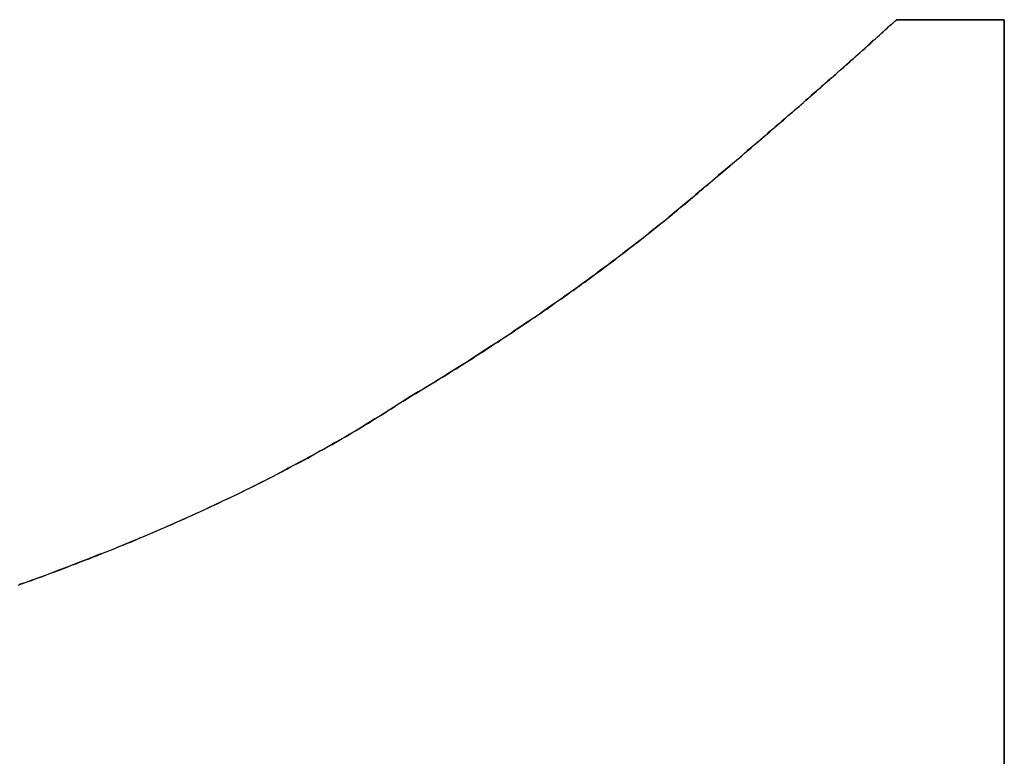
# Model space of a CAD drawing. Extents: x -4.2 to 4.1, y -6.8 to 5.8.
# Tile 189 of 214: x 0.5449 to 0.5708, y -4.1063 to -4.0869. Entities that reach past the tile are written whole.
import ezdxf

# ---------------------------------------------------------------- set-up
doc = ezdxf.new("R2010")
doc.units = 0
doc.layers.get('0').update_dxf_attribs({"linetype": 'CONTINUOUS'})

# ---------------------------------------------------------------- blocks, each defined once
blk = doc.blocks.new('*U1')
for p, q in [((0.567914, -4.086941, 4.435), (0.57075, -4.086941, 4.435)), ((0.567914, -4.086941, 4.435), (0.567914, -4.086941, 4.4349)), ((0.57075, -4.086941, 4.4349), (0.567914, -4.086941, 4.4349)), ((0.57075, -4.086941, 4.435), (0.57075, -4.116317, 4.435)), ((0.57075, -4.116317, 4.4349), (0.57075, -4.086941, 4.4349)), ((0.554948, -4.096969, 4.435), (0.554948, -4.096969, 4.4349)), ((0.554948, -4.096969, 4.435), (0.554948, -4.096969, 4.4349))]:
    blk.add_line(p, q)
at = {"extrusion": (0, -1, 0)}
for p, q in [((0.567914, -4.086941, 4.435), (0.57075, -4.086941, 4.435)), ((0.567914, -4.086941, 4.435), (0.567914, -4.086941, 4.4349)), ((0.57075, -4.086941, 4.4349), (0.567914, -4.086941, 4.4349)), ((0.57075, -4.086941, 4.435), (0.57075, -4.086941, 4.4349))]:
    blk.add_line(p, q, dxfattribs=at)
at = {"extrusion": (-1, 0, 0)}
for p, q in [((0.57075, -4.086941, 4.435), (0.57075, -4.116317, 4.435)), ((0.57075, -4.086941, 4.435), (0.57075, -4.086941, 4.4349)), ((0.57075, -4.116317, 4.4349), (0.57075, -4.086941, 4.4349))]:
    blk.add_line(p, q, dxfattribs=at)
for points in [[(0.554948, -4.09697, 4.435), (0.555037, -4.09692, 4.435), (0.555126, -4.09686, 4.435), (0.555214, -4.09681, 4.435), (0.555302, -4.09676, 4.435), (0.55539, -4.0967, 4.435), (0.555478, -4.09665, 4.435), (0.555566, -4.0966, 4.435), (0.555653, -4.09654, 4.435), (0.55574, -4.09649, 4.435), (0.555827, -4.09644, 4.435), (0.555914, -4.09638, 4.435), (0.556, -4.09633, 4.435), (0.556086, -4.09628, 4.435), (0.556172, -4.09622, 4.435), (0.556258, -4.09617, 4.435), (0.556344, -4.09612, 4.435), (0.556429, -4.09606, 4.435), (0.556514, -4.09601, 4.435), (0.556599, -4.09596, 4.435), (0.556683, -4.0959, 4.435), (0.556767, -4.09585, 4.435), (0.556852, -4.09579, 4.435), (0.556935, -4.09574, 4.435), (0.557019, -4.09569, 4.435), (0.557102, -4.09563, 4.435), (0.557186, -4.09558, 4.435), (0.557268, -4.09552, 4.435), (0.557351, -4.09547, 4.435), (0.557434, -4.09542, 4.435), (0.557516, -4.09536, 4.435), (0.557598, -4.09531, 4.435), (0.55768, -4.09525, 4.435), (0.557761, -4.0952, 4.435), (0.557842, -4.09515, 4.435), (0.557923, -4.09509, 4.435), (0.558004, -4.09504, 4.435), (0.558085, -4.09498, 4.435), (0.558165, -4.09493, 4.435), (0.558245, -4.09488, 4.435), (0.558325, -4.09482, 4.435), (0.558405, -4.09477, 4.435), (0.558484, -4.09471, 4.435), (0.558563, -4.09466, 4.435), (0.558642, -4.0946, 4.435), (0.558721, -4.09455, 4.435), (0.5588, -4.09449, 4.435), (0.558878, -4.09444, 4.435), (0.558956, -4.09438, 4.435), (0.559034, -4.09433, 4.435), (0.559111, -4.09428, 4.435), (0.559189, -4.09422, 4.435), (0.559266, -4.09417, 4.435), (0.559342, -4.09411, 4.435), (0.559419, -4.09406, 4.435), (0.559495, -4.094, 4.435), (0.559572, -4.09395, 4.435), (0.559648, -4.09389, 4.435), (0.559723, -4.09384, 4.435), (0.559799, -4.09378, 4.435), (0.559874, -4.09373, 4.435), (0.559949, -4.09367, 4.435), (0.560024, -4.09362, 4.435), (0.560098, -4.09356, 4.435), (0.560172, -4.09351, 4.435), (0.560247, -4.09345, 4.435), (0.56032, -4.0934, 4.435), (0.560394, -4.09334, 4.435), (0.560467, -4.09329, 4.435), (0.56054, -4.09323, 4.435), (0.560613, -4.09317, 4.435), (0.560686, -4.09312, 4.435), (0.560758, -4.09306, 4.435), (0.560831, -4.09301, 4.435), (0.560902, -4.09295, 4.435), (0.560974, -4.0929, 4.435), (0.561046, -4.09284, 4.435), (0.561117, -4.09279, 4.435), (0.561188, -4.09273, 4.435), (0.561259, -4.09268, 4.435), (0.561329, -4.09262, 4.435), (0.5614, -4.09256, 4.435), (0.56147, -4.09251, 4.435), (0.56154, -4.09245, 4.435), (0.561609, -4.0924, 4.435), (0.561679, -4.09234, 4.435), (0.561748, -4.09228, 4.435), (0.561817, -4.09223, 4.435), (0.561885, -4.09217, 4.435), (0.561954, -4.09212, 4.435), (0.562022, -4.09206, 4.435), (0.56209, -4.092, 4.435), (0.562158, -4.09195, 4.435), (0.562225, -4.09189, 4.435), (0.562293, -4.09184, 4.435), (0.56236, -4.09178, 4.435), (0.562427, -4.09172, 4.435), (0.562493, -4.09167, 4.435), (0.56256, -4.09161, 4.435), (0.562626, -4.09156, 4.435), (0.562692, -4.0915, 4.435), (0.562758, -4.09144, 4.435), (0.562823, -4.09139, 4.435), (0.562889, -4.09133, 4.435), (0.562954, -4.09128, 4.435), (0.563019, -4.09122, 4.435), (0.563084, -4.09117, 4.435), (0.563149, -4.09111, 4.435), (0.563214, -4.09106, 4.435), (0.563278, -4.091, 4.435), (0.563342, -4.09095, 4.435), (0.563406, -4.0909, 4.435), (0.56347, -4.09084, 4.435), (0.563534, -4.09079, 4.435), (0.563597, -4.09073, 4.435), (0.56366, -4.09068, 4.435), (0.563723, -4.09063, 4.435), (0.563786, -4.09057, 4.435), (0.563849, -4.09052, 4.435), (0.563911, -4.09046, 4.435), (0.563974, -4.09041, 4.435), (0.564036, -4.09036, 4.435), (0.564098, -4.09031, 4.435), (0.564159, -4.09025, 4.435), (0.564221, -4.0902, 4.435), (0.564282, -4.09015, 4.435), (0.564343, -4.09009, 4.435), (0.564404, -4.09004, 4.435), (0.564465, -4.08999, 4.435), (0.564526, -4.08994, 4.435), (0.564586, -4.08989, 4.435), (0.564646, -4.08983, 4.435), (0.564706, -4.08978, 4.435), (0.564766, -4.08973, 4.435), (0.564826, -4.08968, 4.435), (0.564885, -4.08963, 4.435), (0.564945, -4.08958, 4.435), (0.565004, -4.08952, 4.435), (0.565063, -4.08947, 4.435), (0.565121, -4.08942, 4.435), (0.56518, -4.08937, 4.435), (0.565238, -4.08932, 4.435), (0.565296, -4.08927, 4.435), (0.565354, -4.08922, 4.435), (0.565412, -4.08917, 4.435), (0.56547, -4.08912, 4.435), (0.565527, -4.08907, 4.435), (0.565584, -4.08902, 4.435), (0.565641, -4.08897, 4.435), (0.565698, -4.08892, 4.435), (0.565755, -4.08887, 4.435), (0.565811, -4.08882, 4.435), (0.565867, -4.08877, 4.435), (0.565923, -4.08872, 4.435), (0.565979, -4.08867, 4.435), (0.566035, -4.08862, 4.435), (0.56609, -4.08857, 4.435), (0.566146, -4.08853, 4.435), (0.566201, -4.08848, 4.435), (0.566256, -4.08843, 4.435), (0.566311, -4.08838, 4.435), (0.566365, -4.08833, 4.435), (0.566419, -4.08828, 4.435), (0.566474, -4.08824, 4.435), (0.566528, -4.08819, 4.435), (0.566581, -4.08814, 4.435), (0.566635, -4.08809, 4.435), (0.566688, -4.08805, 4.435), (0.566742, -4.088, 4.435), (0.566795, -4.08795, 4.435), (0.566848, -4.0879, 4.435), (0.5669, -4.08786, 4.435), (0.566953, -4.08781, 4.435), (0.567005, -4.08776, 4.435), (0.567057, -4.08772, 4.435), (0.567109, -4.08767, 4.435), (0.567161, -4.08762, 4.435), (0.567212, -4.08758, 4.435), (0.567264, -4.08753, 4.435), (0.567315, -4.08748, 4.435), (0.567366, -4.08744, 4.435), (0.567416, -4.08739, 4.435), (0.567467, -4.08735, 4.435), (0.567517, -4.0873, 4.435), (0.567568, -4.08726, 4.435), (0.567618, -4.08721, 4.435), (0.567667, -4.08716, 4.435), (0.567717, -4.08712, 4.435), (0.567767, -4.08707, 4.435), (0.567816, -4.08703, 4.435), (0.567865, -4.08699, 4.435), (0.567914, -4.08694, 4.435)], [(0.554948, -4.09697, 4.435), (0.555037, -4.09692, 4.435), (0.555126, -4.09686, 4.435), (0.555214, -4.09681, 4.435), (0.555302, -4.09676, 4.435), (0.55539, -4.0967, 4.435), (0.555478, -4.09665, 4.435), (0.555566, -4.0966, 4.435), (0.555653, -4.09654, 4.435), (0.55574, -4.09649, 4.435), (0.555827, -4.09644, 4.435), (0.555914, -4.09638, 4.435), (0.556, -4.09633, 4.435), (0.556086, -4.09628, 4.435), (0.556172, -4.09622, 4.435), (0.556258, -4.09617, 4.435), (0.556344, -4.09612, 4.435), (0.556429, -4.09606, 4.435), (0.556514, -4.09601, 4.435), (0.556599, -4.09596, 4.435), (0.556683, -4.0959, 4.435), (0.556767, -4.09585, 4.435), (0.556852, -4.09579, 4.435), (0.556935, -4.09574, 4.435), (0.557019, -4.09569, 4.435), (0.557102, -4.09563, 4.435), (0.557186, -4.09558, 4.435), (0.557268, -4.09552, 4.435), (0.557351, -4.09547, 4.435), (0.557434, -4.09542, 4.435), (0.557516, -4.09536, 4.435), (0.557598, -4.09531, 4.435), (0.55768, -4.09525, 4.435), (0.557761, -4.0952, 4.435), (0.557842, -4.09515, 4.435), (0.557923, -4.09509, 4.435), (0.558004, -4.09504, 4.435), (0.558085, -4.09498, 4.435), (0.558165, -4.09493, 4.435), (0.558245, -4.09488, 4.435), (0.558325, -4.09482, 4.435), (0.558405, -4.09477, 4.435), (0.558484, -4.09471, 4.435), (0.558563, -4.09466, 4.435), (0.558642, -4.0946, 4.435), (0.558721, -4.09455, 4.435), (0.5588, -4.09449, 4.435), (0.558878, -4.09444, 4.435), (0.558956, -4.09438, 4.435), (0.559034, -4.09433, 4.435), (0.559111, -4.09428, 4.435), (0.559189, -4.09422, 4.435), (0.559266, -4.09417, 4.435), (0.559342, -4.09411, 4.435), (0.559419, -4.09406, 4.435), (0.559495, -4.094, 4.435), (0.559572, -4.09395, 4.435), (0.559648, -4.09389, 4.435), (0.559723, -4.09384, 4.435), (0.559799, -4.09378, 4.435), (0.559874, -4.09373, 4.435), (0.559949, -4.09367, 4.435), (0.560024, -4.09362, 4.435), (0.560098, -4.09356, 4.435), (0.560172, -4.09351, 4.435), (0.560247, -4.09345, 4.435), (0.56032, -4.0934, 4.435), (0.560394, -4.09334, 4.435), (0.560467, -4.09329, 4.435), (0.56054, -4.09323, 4.435), (0.560613, -4.09317, 4.435), (0.560686, -4.09312, 4.435), (0.560758, -4.09306, 4.435), (0.560831, -4.09301, 4.435), (0.560902, -4.09295, 4.435), (0.560974, -4.0929, 4.435), (0.561046, -4.09284, 4.435), (0.561117, -4.09279, 4.435), (0.561188, -4.09273, 4.435), (0.561259, -4.09268, 4.435), (0.561329, -4.09262, 4.435), (0.5614, -4.09256, 4.435), (0.56147, -4.09251, 4.435), (0.56154, -4.09245, 4.435), (0.561609, -4.0924, 4.435), (0.561679, -4.09234, 4.435), (0.561748, -4.09228, 4.435), (0.561817, -4.09223, 4.435), (0.561885, -4.09217, 4.435), (0.561954, -4.09212, 4.435), (0.562022, -4.09206, 4.435), (0.56209, -4.092, 4.435), (0.562158, -4.09195, 4.435), (0.562225, -4.09189, 4.435), (0.562293, -4.09184, 4.435), (0.56236, -4.09178, 4.435), (0.562427, -4.09172, 4.435), (0.562493, -4.09167, 4.435), (0.56256, -4.09161, 4.435), (0.562626, -4.09156, 4.435), (0.562692, -4.0915, 4.435), (0.562758, -4.09144, 4.435), (0.562823, -4.09139, 4.435), (0.562889, -4.09133, 4.435), (0.562954, -4.09128, 4.435), (0.563019, -4.09122, 4.435), (0.563084, -4.09117, 4.435), (0.563149, -4.09111, 4.435), (0.563214, -4.09106, 4.435), (0.563278, -4.091, 4.435), (0.563342, -4.09095, 4.435), (0.563406, -4.0909, 4.435), (0.56347, -4.09084, 4.435), (0.563534, -4.09079, 4.435), (0.563597, -4.09073, 4.435), (0.56366, -4.09068, 4.435), (0.563723, -4.09063, 4.435), (0.563786, -4.09057, 4.435), (0.563849, -4.09052, 4.435), (0.563911, -4.09046, 4.435), (0.563974, -4.09041, 4.435), (0.564036, -4.09036, 4.435), (0.564098, -4.09031, 4.435), (0.564159, -4.09025, 4.435), (0.564221, -4.0902, 4.435), (0.564282, -4.09015, 4.435), (0.564343, -4.09009, 4.435), (0.564404, -4.09004, 4.435), (0.564465, -4.08999, 4.435), (0.564526, -4.08994, 4.435), (0.564586, -4.08989, 4.435), (0.564646, -4.08983, 4.435), (0.564706, -4.08978, 4.435), (0.564766, -4.08973, 4.435), (0.564826, -4.08968, 4.435), (0.564885, -4.08963, 4.435), (0.564945, -4.08958, 4.435), (0.565004, -4.08952, 4.435), (0.565063, -4.08947, 4.435), (0.565121, -4.08942, 4.435), (0.56518, -4.08937, 4.435), (0.565238, -4.08932, 4.435), (0.565296, -4.08927, 4.435), (0.565354, -4.08922, 4.435), (0.565412, -4.08917, 4.435), (0.56547, -4.08912, 4.435), (0.565527, -4.08907, 4.435), (0.565584, -4.08902, 4.435), (0.565641, -4.08897, 4.435), (0.565698, -4.08892, 4.435), (0.565755, -4.08887, 4.435), (0.565811, -4.08882, 4.435), (0.565867, -4.08877, 4.435), (0.565923, -4.08872, 4.435), (0.565979, -4.08867, 4.435), (0.566035, -4.08862, 4.435), (0.56609, -4.08857, 4.435), (0.566146, -4.08853, 4.435), (0.566201, -4.08848, 4.435), (0.566256, -4.08843, 4.435), (0.566311, -4.08838, 4.435), (0.566365, -4.08833, 4.435), (0.566419, -4.08828, 4.435), (0.566474, -4.08824, 4.435), (0.566528, -4.08819, 4.435), (0.566581, -4.08814, 4.435), (0.566635, -4.08809, 4.435), (0.566688, -4.08805, 4.435), (0.566742, -4.088, 4.435), (0.566795, -4.08795, 4.435), (0.566848, -4.0879, 4.435), (0.5669, -4.08786, 4.435), (0.566953, -4.08781, 4.435), (0.567005, -4.08776, 4.435), (0.567057, -4.08772, 4.435), (0.567109, -4.08767, 4.435), (0.567161, -4.08762, 4.435), (0.567212, -4.08758, 4.435), (0.567264, -4.08753, 4.435), (0.567315, -4.08748, 4.435), (0.567366, -4.08744, 4.435), (0.567416, -4.08739, 4.435), (0.567467, -4.08735, 4.435), (0.567517, -4.0873, 4.435), (0.567568, -4.08726, 4.435), (0.567618, -4.08721, 4.435), (0.567667, -4.08716, 4.435), (0.567717, -4.08712, 4.435), (0.567767, -4.08707, 4.435), (0.567816, -4.08703, 4.435), (0.567865, -4.08699, 4.435), (0.567914, -4.08694, 4.435)], [(0.567914, -4.08694, 4.4349), (0.56784, -4.08701, 4.4349), (0.567766, -4.08708, 4.4349), (0.567692, -4.08714, 4.4349), (0.567617, -4.08721, 4.4349), (0.567542, -4.08728, 4.4349), (0.567466, -4.08735, 4.4349), (0.56739, -4.08742, 4.4349), (0.567313, -4.08749, 4.4349), (0.567236, -4.08755, 4.4349), (0.567159, -4.08762, 4.4349), (0.567081, -4.08769, 4.4349), (0.567002, -4.08776, 4.4349), (0.566924, -4.08784, 4.4349), (0.566845, -4.08791, 4.4349), (0.566765, -4.08798, 4.4349), (0.566685, -4.08805, 4.4349), (0.566605, -4.08812, 4.4349), (0.566524, -4.08819, 4.4349), (0.566442, -4.08826, 4.4349), (0.566361, -4.08834, 4.4349), (0.566279, -4.08841, 4.4349), (0.566196, -4.08848, 4.4349), (0.566113, -4.08855, 4.4349), (0.56603, -4.08863, 4.4349), (0.565946, -4.0887, 4.4349), (0.565862, -4.08878, 4.4349), (0.565777, -4.08885, 4.4349), (0.565692, -4.08892, 4.4349), (0.565606, -4.089, 4.4349), (0.56552, -4.08907, 4.4349), (0.565434, -4.08915, 4.4349), (0.565347, -4.08923, 4.4349), (0.56526, -4.0893, 4.4349), (0.565172, -4.08938, 4.4349), (0.565084, -4.08945, 4.4349), (0.564995, -4.08953, 4.4349), (0.564906, -4.08961, 4.4349), (0.564817, -4.08969, 4.4349), (0.564727, -4.08976, 4.4349), (0.564637, -4.08984, 4.4349), (0.564546, -4.08992, 4.4349), (0.564455, -4.09, 4.4349), (0.564364, -4.09008, 4.4349), (0.564272, -4.09016, 4.4349), (0.564179, -4.09024, 4.4349), (0.564086, -4.09031, 4.4349), (0.563993, -4.09039, 4.4349), (0.5639, -4.09047, 4.4349), (0.563805, -4.09056, 4.4349), (0.563711, -4.09064, 4.4349), (0.563616, -4.09072, 4.4349), (0.563521, -4.0908, 4.4349), (0.563425, -4.09088, 4.4349), (0.563329, -4.09096, 4.4349), (0.563232, -4.09104, 4.4349), (0.563135, -4.09113, 4.4349), (0.563037, -4.09121, 4.4349), (0.562939, -4.09129, 4.4349), (0.562841, -4.09137, 4.4349), (0.562742, -4.09146, 4.4349), (0.562643, -4.09154, 4.4349), (0.562543, -4.09163, 4.4349), (0.562443, -4.09171, 4.4349), (0.562343, -4.09179, 4.4349), (0.562242, -4.09188, 4.4349), (0.56214, -4.09196, 4.4349), (0.562038, -4.09205, 4.4349), (0.561936, -4.09213, 4.4349), (0.561832, -4.09222, 4.4349), (0.561729, -4.0923, 4.4349), (0.561625, -4.09238, 4.4349), (0.56152, -4.09247, 4.4349), (0.561415, -4.09255, 4.4349), (0.561309, -4.09264, 4.4349), (0.561202, -4.09272, 4.4349), (0.561096, -4.0928, 4.4349), (0.560988, -4.09289, 4.4349), (0.56088, -4.09297, 4.4349), (0.560772, -4.09305, 4.4349), (0.560663, -4.09314, 4.4349), (0.560554, -4.09322, 4.4349), (0.560444, -4.0933, 4.4349), (0.560333, -4.09339, 4.4349), (0.560222, -4.09347, 4.4349), (0.56011, -4.09355, 4.4349), (0.559998, -4.09364, 4.4349), (0.559886, -4.09372, 4.4349), (0.559773, -4.0938, 4.4349), (0.559659, -4.09388, 4.4349), (0.559545, -4.09397, 4.4349), (0.55943, -4.09405, 4.4349), (0.559315, -4.09413, 4.4349), (0.559199, -4.09421, 4.4349), (0.559083, -4.0943, 4.4349), (0.558966, -4.09438, 4.4349), (0.558848, -4.09446, 4.4349), (0.55873, -4.09454, 4.4349), (0.558612, -4.09462, 4.4349), (0.558493, -4.09471, 4.4349), (0.558373, -4.09479, 4.4349), (0.558253, -4.09487, 4.4349), (0.558133, -4.09495, 4.4349), (0.558012, -4.09503, 4.4349), (0.55789, -4.09511, 4.4349), (0.557768, -4.0952, 4.4349), (0.557645, -4.09528, 4.4349), (0.557522, -4.09536, 4.4349), (0.557399, -4.09544, 4.4349), (0.557274, -4.09552, 4.4349), (0.55715, -4.0956, 4.4349), (0.557024, -4.09568, 4.4349), (0.556898, -4.09576, 4.4349), (0.556772, -4.09584, 4.4349), (0.556645, -4.09593, 4.4349), (0.556518, -4.09601, 4.4349), (0.55639, -4.09609, 4.4349), (0.556261, -4.09617, 4.4349), (0.556132, -4.09625, 4.4349), (0.556003, -4.09633, 4.4349), (0.555873, -4.09641, 4.4349), (0.555742, -4.09649, 4.4349), (0.555611, -4.09657, 4.4349), (0.55548, -4.09665, 4.4349), (0.555347, -4.09673, 4.4349), (0.555215, -4.09681, 4.4349), (0.555082, -4.09689, 4.4349), (0.554948, -4.09697, 4.4349)], [(0.567914, -4.08694, 4.4349), (0.56784, -4.08701, 4.4349), (0.567766, -4.08708, 4.4349), (0.567692, -4.08714, 4.4349), (0.567617, -4.08721, 4.4349), (0.567542, -4.08728, 4.4349), (0.567466, -4.08735, 4.4349), (0.56739, -4.08742, 4.4349), (0.567313, -4.08749, 4.4349), (0.567236, -4.08755, 4.4349), (0.567159, -4.08762, 4.4349), (0.567081, -4.08769, 4.4349), (0.567002, -4.08776, 4.4349), (0.566924, -4.08784, 4.4349), (0.566845, -4.08791, 4.4349), (0.566765, -4.08798, 4.4349), (0.566685, -4.08805, 4.4349), (0.566605, -4.08812, 4.4349), (0.566524, -4.08819, 4.4349), (0.566442, -4.08826, 4.4349), (0.566361, -4.08834, 4.4349), (0.566279, -4.08841, 4.4349), (0.566196, -4.08848, 4.4349), (0.566113, -4.08855, 4.4349), (0.56603, -4.08863, 4.4349), (0.565946, -4.0887, 4.4349), (0.565862, -4.08878, 4.4349), (0.565777, -4.08885, 4.4349), (0.565692, -4.08892, 4.4349), (0.565606, -4.089, 4.4349), (0.56552, -4.08907, 4.4349), (0.565434, -4.08915, 4.4349), (0.565347, -4.08923, 4.4349), (0.56526, -4.0893, 4.4349), (0.565172, -4.08938, 4.4349), (0.565084, -4.08945, 4.4349), (0.564995, -4.08953, 4.4349), (0.564906, -4.08961, 4.4349), (0.564817, -4.08969, 4.4349), (0.564727, -4.08976, 4.4349), (0.564637, -4.08984, 4.4349), (0.564546, -4.08992, 4.4349), (0.564455, -4.09, 4.4349), (0.564364, -4.09008, 4.4349), (0.564272, -4.09016, 4.4349), (0.564179, -4.09024, 4.4349), (0.564086, -4.09031, 4.4349), (0.563993, -4.09039, 4.4349), (0.5639, -4.09047, 4.4349), (0.563805, -4.09056, 4.4349), (0.563711, -4.09064, 4.4349), (0.563616, -4.09072, 4.4349), (0.563521, -4.0908, 4.4349), (0.563425, -4.09088, 4.4349), (0.563329, -4.09096, 4.4349), (0.563232, -4.09104, 4.4349), (0.563135, -4.09113, 4.4349), (0.563037, -4.09121, 4.4349), (0.562939, -4.09129, 4.4349), (0.562841, -4.09137, 4.4349), (0.562742, -4.09146, 4.4349), (0.562643, -4.09154, 4.4349), (0.562543, -4.09163, 4.4349), (0.562443, -4.09171, 4.4349), (0.562343, -4.09179, 4.4349), (0.562242, -4.09188, 4.4349), (0.56214, -4.09196, 4.4349), (0.562038, -4.09205, 4.4349), (0.561936, -4.09213, 4.4349), (0.561832, -4.09222, 4.4349), (0.561729, -4.0923, 4.4349), (0.561625, -4.09238, 4.4349), (0.56152, -4.09247, 4.4349), (0.561415, -4.09255, 4.4349), (0.561309, -4.09264, 4.4349), (0.561202, -4.09272, 4.4349), (0.561096, -4.0928, 4.4349), (0.560988, -4.09289, 4.4349), (0.56088, -4.09297, 4.4349), (0.560772, -4.09305, 4.4349), (0.560663, -4.09314, 4.4349), (0.560554, -4.09322, 4.4349), (0.560444, -4.0933, 4.4349), (0.560333, -4.09339, 4.4349), (0.560222, -4.09347, 4.4349), (0.56011, -4.09355, 4.4349), (0.559998, -4.09364, 4.4349), (0.559886, -4.09372, 4.4349), (0.559773, -4.0938, 4.4349), (0.559659, -4.09388, 4.4349), (0.559545, -4.09397, 4.4349), (0.55943, -4.09405, 4.4349), (0.559315, -4.09413, 4.4349), (0.559199, -4.09421, 4.4349), (0.559083, -4.0943, 4.4349), (0.558966, -4.09438, 4.4349), (0.558848, -4.09446, 4.4349), (0.55873, -4.09454, 4.4349), (0.558612, -4.09462, 4.4349), (0.558493, -4.09471, 4.4349), (0.558373, -4.09479, 4.4349), (0.558253, -4.09487, 4.4349), (0.558133, -4.09495, 4.4349), (0.558012, -4.09503, 4.4349), (0.55789, -4.09511, 4.4349), (0.557768, -4.0952, 4.4349), (0.557645, -4.09528, 4.4349), (0.557522, -4.09536, 4.4349), (0.557399, -4.09544, 4.4349), (0.557274, -4.09552, 4.4349), (0.55715, -4.0956, 4.4349), (0.557024, -4.09568, 4.4349), (0.556898, -4.09576, 4.4349), (0.556772, -4.09584, 4.4349), (0.556645, -4.09593, 4.4349), (0.556518, -4.09601, 4.4349), (0.55639, -4.09609, 4.4349), (0.556261, -4.09617, 4.4349), (0.556132, -4.09625, 4.4349), (0.556003, -4.09633, 4.4349), (0.555873, -4.09641, 4.4349), (0.555742, -4.09649, 4.4349), (0.555611, -4.09657, 4.4349), (0.55548, -4.09665, 4.4349), (0.555347, -4.09673, 4.4349), (0.555215, -4.09681, 4.4349), (0.555082, -4.09689, 4.4349), (0.554948, -4.09697, 4.4349)], [(0.544827, -4.10181, 4.435), (0.544946, -4.10177, 4.435), (0.545064, -4.10173, 4.435), (0.545182, -4.10169, 4.435), (0.5453, -4.10164, 4.435), (0.545418, -4.1016, 4.435), (0.545535, -4.10156, 4.435), (0.545653, -4.10151, 4.435), (0.54577, -4.10147, 4.435), (0.545886, -4.10143, 4.435), (0.546002, -4.10138, 4.435), (0.546118, -4.10134, 4.435), (0.546234, -4.10129, 4.435), (0.546349, -4.10125, 4.435), (0.546463, -4.1012, 4.435), (0.546578, -4.10116, 4.435), (0.546691, -4.10112, 4.435), (0.546805, -4.10107, 4.435), (0.546918, -4.10103, 4.435), (0.547031, -4.10098, 4.435), (0.547143, -4.10094, 4.435), (0.547255, -4.10089, 4.435), (0.547366, -4.10085, 4.435), (0.547477, -4.1008, 4.435), (0.547588, -4.10076, 4.435), (0.547699, -4.10071, 4.435), (0.547809, -4.10067, 4.435), (0.547918, -4.10062, 4.435), (0.548027, -4.10057, 4.435), (0.548136, -4.10053, 4.435), (0.548244, -4.10048, 4.435), (0.548353, -4.10044, 4.435), (0.54846, -4.10039, 4.435), (0.548567, -4.10034, 4.435), (0.548674, -4.1003, 4.435), (0.548781, -4.10025, 4.435), (0.548887, -4.10021, 4.435), (0.548992, -4.10016, 4.435), (0.549098, -4.10011, 4.435), (0.549203, -4.10007, 4.435), (0.549307, -4.10002, 4.435), (0.549411, -4.09997, 4.435), (0.549515, -4.09992, 4.435), (0.549618, -4.09988, 4.435), (0.549721, -4.09983, 4.435), (0.549824, -4.09978, 4.435), (0.549926, -4.09973, 4.435), (0.550028, -4.09969, 4.435), (0.550129, -4.09964, 4.435), (0.55023, -4.09959, 4.435), (0.550331, -4.09954, 4.435), (0.550431, -4.0995, 4.435), (0.550531, -4.09945, 4.435), (0.550631, -4.0994, 4.435), (0.55073, -4.09935, 4.435), (0.550828, -4.0993, 4.435), (0.550927, -4.09925, 4.435), (0.551025, -4.09921, 4.435), (0.551122, -4.09916, 4.435), (0.551219, -4.09911, 4.435), (0.551316, -4.09906, 4.435), (0.551412, -4.09901, 4.435), (0.551508, -4.09896, 4.435), (0.551604, -4.09891, 4.435), (0.551699, -4.09886, 4.435), (0.551794, -4.09881, 4.435), (0.551888, -4.09876, 4.435), (0.551982, -4.09871, 4.435), (0.552076, -4.09866, 4.435), (0.552169, -4.09861, 4.435), (0.552262, -4.09857, 4.435), (0.552354, -4.09852, 4.435), (0.552447, -4.09847, 4.435), (0.552538, -4.09841, 4.435), (0.55263, -4.09836, 4.435), (0.55272, -4.09831, 4.435), (0.552811, -4.09826, 4.435), (0.552901, -4.09821, 4.435), (0.552991, -4.09816, 4.435), (0.55308, -4.09811, 4.435), (0.553169, -4.09806, 4.435), (0.553258, -4.09801, 4.435), (0.553346, -4.09796, 4.435), (0.553434, -4.09791, 4.435), (0.553521, -4.09786, 4.435), (0.553608, -4.0978, 4.435), (0.553695, -4.09775, 4.435), (0.553781, -4.0977, 4.435), (0.553867, -4.09765, 4.435), (0.553952, -4.0976, 4.435), (0.554038, -4.09755, 4.435), (0.554122, -4.09749, 4.435), (0.554207, -4.09744, 4.435), (0.55429, -4.09739, 4.435), (0.554374, -4.09734, 4.435), (0.554457, -4.09729, 4.435), (0.55454, -4.09723, 4.435), (0.554622, -4.09718, 4.435), (0.554704, -4.09713, 4.435), (0.554786, -4.09707, 4.435), (0.554867, -4.09702, 4.435), (0.554948, -4.09697, 4.435)], [(0.544827, -4.10181, 4.435), (0.544946, -4.10177, 4.435), (0.545064, -4.10173, 4.435), (0.545182, -4.10169, 4.435), (0.5453, -4.10164, 4.435), (0.545418, -4.1016, 4.435), (0.545535, -4.10156, 4.435), (0.545653, -4.10151, 4.435), (0.54577, -4.10147, 4.435), (0.545886, -4.10143, 4.435), (0.546002, -4.10138, 4.435), (0.546118, -4.10134, 4.435), (0.546234, -4.10129, 4.435), (0.546349, -4.10125, 4.435), (0.546463, -4.1012, 4.435), (0.546578, -4.10116, 4.435), (0.546691, -4.10112, 4.435), (0.546805, -4.10107, 4.435), (0.546918, -4.10103, 4.435), (0.547031, -4.10098, 4.435), (0.547143, -4.10094, 4.435), (0.547255, -4.10089, 4.435), (0.547366, -4.10085, 4.435), (0.547477, -4.1008, 4.435), (0.547588, -4.10076, 4.435), (0.547699, -4.10071, 4.435), (0.547809, -4.10067, 4.435), (0.547918, -4.10062, 4.435), (0.548027, -4.10057, 4.435), (0.548136, -4.10053, 4.435), (0.548244, -4.10048, 4.435), (0.548353, -4.10044, 4.435), (0.54846, -4.10039, 4.435), (0.548567, -4.10034, 4.435), (0.548674, -4.1003, 4.435), (0.548781, -4.10025, 4.435), (0.548887, -4.10021, 4.435), (0.548992, -4.10016, 4.435), (0.549098, -4.10011, 4.435), (0.549203, -4.10007, 4.435), (0.549307, -4.10002, 4.435), (0.549411, -4.09997, 4.435), (0.549515, -4.09992, 4.435), (0.549618, -4.09988, 4.435), (0.549721, -4.09983, 4.435), (0.549824, -4.09978, 4.435), (0.549926, -4.09973, 4.435), (0.550028, -4.09969, 4.435), (0.550129, -4.09964, 4.435), (0.55023, -4.09959, 4.435), (0.550331, -4.09954, 4.435), (0.550431, -4.0995, 4.435), (0.550531, -4.09945, 4.435), (0.550631, -4.0994, 4.435), (0.55073, -4.09935, 4.435), (0.550828, -4.0993, 4.435), (0.550927, -4.09925, 4.435), (0.551025, -4.09921, 4.435), (0.551122, -4.09916, 4.435), (0.551219, -4.09911, 4.435), (0.551316, -4.09906, 4.435), (0.551412, -4.09901, 4.435), (0.551508, -4.09896, 4.435), (0.551604, -4.09891, 4.435), (0.551699, -4.09886, 4.435), (0.551794, -4.09881, 4.435), (0.551888, -4.09876, 4.435), (0.551982, -4.09871, 4.435), (0.552076, -4.09866, 4.435), (0.552169, -4.09861, 4.435), (0.552262, -4.09857, 4.435), (0.552354, -4.09852, 4.435), (0.552447, -4.09847, 4.435), (0.552538, -4.09841, 4.435), (0.55263, -4.09836, 4.435), (0.55272, -4.09831, 4.435), (0.552811, -4.09826, 4.435), (0.552901, -4.09821, 4.435), (0.552991, -4.09816, 4.435), (0.55308, -4.09811, 4.435), (0.553169, -4.09806, 4.435), (0.553258, -4.09801, 4.435), (0.553346, -4.09796, 4.435), (0.553434, -4.09791, 4.435), (0.553521, -4.09786, 4.435), (0.553608, -4.0978, 4.435), (0.553695, -4.09775, 4.435), (0.553781, -4.0977, 4.435), (0.553867, -4.09765, 4.435), (0.553952, -4.0976, 4.435), (0.554038, -4.09755, 4.435), (0.554122, -4.09749, 4.435), (0.554207, -4.09744, 4.435), (0.55429, -4.09739, 4.435), (0.554374, -4.09734, 4.435), (0.554457, -4.09729, 4.435), (0.55454, -4.09723, 4.435), (0.554622, -4.09718, 4.435), (0.554704, -4.09713, 4.435), (0.554786, -4.09707, 4.435), (0.554867, -4.09702, 4.435), (0.554948, -4.09697, 4.435)], [(0.554948, -4.09697, 4.4349), (0.554826, -4.09705, 4.4349), (0.554704, -4.09713, 4.4349), (0.55458, -4.09721, 4.4349), (0.554456, -4.09729, 4.4349), (0.554331, -4.09737, 4.4349), (0.554205, -4.09744, 4.4349), (0.554078, -4.09752, 4.4349), (0.55395, -4.0976, 4.4349), (0.553821, -4.09768, 4.4349), (0.553691, -4.09776, 4.4349), (0.553561, -4.09783, 4.4349), (0.55343, -4.09791, 4.4349), (0.553297, -4.09799, 4.4349), (0.553164, -4.09806, 4.4349), (0.55303, -4.09814, 4.4349), (0.552895, -4.09822, 4.4349), (0.55276, -4.09829, 4.4349), (0.552623, -4.09837, 4.4349), (0.552486, -4.09844, 4.4349), (0.552347, -4.09852, 4.4349), (0.552208, -4.09859, 4.4349), (0.552068, -4.09867, 4.4349), (0.551927, -4.09874, 4.4349), (0.551785, -4.09882, 4.4349), (0.551642, -4.09889, 4.4349), (0.551498, -4.09897, 4.4349), (0.551354, -4.09904, 4.4349), (0.551209, -4.09911, 4.4349), (0.551062, -4.09919, 4.4349), (0.550915, -4.09926, 4.4349), (0.550767, -4.09933, 4.4349), (0.550618, -4.09941, 4.4349), (0.550468, -4.09948, 4.4349), (0.550318, -4.09955, 4.4349), (0.550166, -4.09962, 4.4349), (0.550014, -4.09969, 4.4349), (0.54986, -4.09977, 4.4349), (0.549706, -4.09984, 4.4349), (0.549551, -4.09991, 4.4349), (0.549395, -4.09998, 4.4349), (0.549238, -4.10005, 4.4349), (0.54908, -4.10012, 4.4349), (0.548922, -4.10019, 4.4349), (0.548762, -4.10026, 4.4349), (0.548602, -4.10033, 4.4349), (0.548441, -4.1004, 4.4349), (0.548279, -4.10047, 4.4349), (0.548116, -4.10054, 4.4349), (0.547952, -4.10061, 4.4349), (0.547787, -4.10067, 4.4349), (0.547621, -4.10074, 4.4349), (0.547455, -4.10081, 4.4349), (0.547287, -4.10088, 4.4349), (0.547119, -4.10095, 4.4349), (0.54695, -4.10101, 4.4349), (0.54678, -4.10108, 4.4349), (0.546609, -4.10115, 4.4349), (0.546437, -4.10121, 4.4349), (0.546264, -4.10128, 4.4349), (0.546091, -4.10135, 4.4349), (0.545917, -4.10141, 4.4349), (0.545741, -4.10148, 4.4349), (0.545565, -4.10155, 4.4349), (0.545388, -4.10161, 4.4349), (0.545211, -4.10167, 4.4349), (0.545033, -4.10174, 4.4349), (0.544855, -4.1018, 4.4349)], [(0.554948, -4.09697, 4.4349), (0.554826, -4.09705, 4.4349), (0.554704, -4.09713, 4.4349), (0.55458, -4.09721, 4.4349), (0.554456, -4.09729, 4.4349), (0.554331, -4.09737, 4.4349), (0.554205, -4.09744, 4.4349), (0.554078, -4.09752, 4.4349), (0.55395, -4.0976, 4.4349), (0.553821, -4.09768, 4.4349), (0.553691, -4.09776, 4.4349), (0.553561, -4.09783, 4.4349), (0.55343, -4.09791, 4.4349), (0.553297, -4.09799, 4.4349), (0.553164, -4.09806, 4.4349), (0.55303, -4.09814, 4.4349), (0.552895, -4.09822, 4.4349), (0.55276, -4.09829, 4.4349), (0.552623, -4.09837, 4.4349), (0.552486, -4.09844, 4.4349), (0.552347, -4.09852, 4.4349), (0.552208, -4.09859, 4.4349), (0.552068, -4.09867, 4.4349), (0.551927, -4.09874, 4.4349), (0.551785, -4.09882, 4.4349), (0.551642, -4.09889, 4.4349), (0.551498, -4.09897, 4.4349), (0.551354, -4.09904, 4.4349), (0.551209, -4.09911, 4.4349), (0.551062, -4.09919, 4.4349), (0.550915, -4.09926, 4.4349), (0.550767, -4.09933, 4.4349), (0.550618, -4.09941, 4.4349), (0.550468, -4.09948, 4.4349), (0.550318, -4.09955, 4.4349), (0.550166, -4.09962, 4.4349), (0.550014, -4.09969, 4.4349), (0.54986, -4.09977, 4.4349), (0.549706, -4.09984, 4.4349), (0.549551, -4.09991, 4.4349), (0.549395, -4.09998, 4.4349), (0.549238, -4.10005, 4.4349), (0.54908, -4.10012, 4.4349), (0.548922, -4.10019, 4.4349), (0.548762, -4.10026, 4.4349), (0.548602, -4.10033, 4.4349), (0.548441, -4.1004, 4.4349), (0.548279, -4.10047, 4.4349), (0.548116, -4.10054, 4.4349), (0.547952, -4.10061, 4.4349), (0.547787, -4.10067, 4.4349), (0.547621, -4.10074, 4.4349), (0.547455, -4.10081, 4.4349), (0.547287, -4.10088, 4.4349), (0.547119, -4.10095, 4.4349), (0.54695, -4.10101, 4.4349), (0.54678, -4.10108, 4.4349), (0.546609, -4.10115, 4.4349), (0.546437, -4.10121, 4.4349), (0.546264, -4.10128, 4.4349), (0.546091, -4.10135, 4.4349), (0.545917, -4.10141, 4.4349), (0.545741, -4.10148, 4.4349), (0.545565, -4.10155, 4.4349), (0.545388, -4.10161, 4.4349), (0.545211, -4.10167, 4.4349), (0.545033, -4.10174, 4.4349), (0.544855, -4.1018, 4.4349)]]:
    blk.add_polyline3d(points)

msp = doc.modelspace()

# ---------------------------------------------------------------- block references
msp.add_blockref('*U1', (0, 0))

doc.saveas('drawing.dxf')
